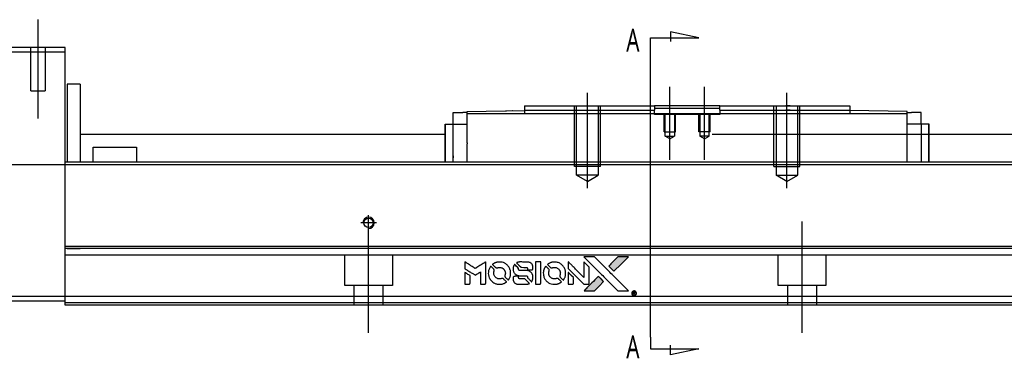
# Model space of a CAD drawing. Header units: millimetres. Extents: x -386 to 3135, y -1989 to 860.
# Tile 33 of 41: x 1605 to 1833, y -961 to -883. Entities that reach past the tile are written whole.
import ezdxf
from ezdxf.lldxf.tags import DXFTag

# ---------------------------------------------------------------- set-up
doc = ezdxf.new("R2010")
doc.units = ezdxf.units.MM
doc.layers.get('0').update_dxf_attribs({"linetype": 'CONTINUOUS'})
doc.styles.add('CHN', font='Microsoft JhengHei.ttf')
tags = doc.linetypes.add('DASHED', pattern=[25.72, 12.86, -12.86]).pattern_tags.tags
tags[6:7] = [DXFTag(74, 4), DXFTag(75, 0), DXFTag(340, '0'), DXFTag(46, 0.0), DXFTag(50, 0.0), DXFTag(44, 0.0), DXFTag(45, 0.0)]
tags[4:5] = [DXFTag(74, 4), DXFTag(75, 0), DXFTag(340, '0'), DXFTag(46, 0.0), DXFTag(50, 0.0), DXFTag(44, 0.0), DXFTag(45, 0.0)]

# ---------------------------------------------------------------- blocks, each defined once
blk = doc.blocks.new('MosionX logo(完整正式版)')
h = blk.add_hatch(color=22)
h.dxf.hatch_style = 1
h.paths.add_polyline_path([(-1416, 1831), (-1517, 1831), (-1619, 1831), (-1707, 1742, 0.000288), (-1740, 1709, 0.000479), (-1769, 1680, 0.000013), (-1794, 1654, 0.197177), (-1794, 1654, 0.197497), (-1794, 1653, 0.00004), (-1779, 1638, 0.000834), (-1763, 1622, 0.000506), (-1744, 1603), (-1694, 1552), (-1555, 1692)])
h.paths.add_polyline_path([(-1892, 1355), (-1942, 1405, 0.000476), (-1962, 1424, 0.000789), (-1978, 1441, 0.000035), (-1993, 1455, 0.19758), (-1993, 1456, 0.198396), (-1994, 1455, 0.000019), (-2014, 1435, 0.000582), (-2036, 1413, 0.000351), (-2062, 1387, 0.000108), (-2174, 1275, 0.000692), (-2230, 1218, 0.000077), (-2269, 1179, 0.197527), (-2269, 1178, 0.410182), (-2269, 1177, 0.000493), (-2248, 1177, 0.002424), (-2219, 1177, 0.000529), (-2169, 1177), (-2070, 1177), (-1981, 1266)])
at = {"color": 22}
for points in [[(-4562, 1668), (-4562, 1603), (-4545, 1592, -0.000297), (-4534, 1586, -0.000037), (-4510, 1571, -0.000043), (-4482, 1554, -0.000036), (-4452, 1535, 0.000044), (-4422, 1517, 0.000063), (-4396, 1501, 0.000035), (-4374, 1488, 0.0009), (-4368, 1484), (-4360, 1479), (-4348, 1486, 0.001175), (-4342, 1490, 0.000208), (-4329, 1498, 0.000225), (-4315, 1506, 0.000203), (-4300, 1516, -0.000711), (-4286, 1525, -0.001119), (-4274, 1532, -0.000263), (-4263, 1539, -0.04589), (-4262, 1539, -0.519312), (-4261, 1539, -0.001914), (-4261, 1521, -0.003124), (-4260, 1493, -0.000285), (-4260, 1421), (-4260, 1303), (-4219, 1303, 0.001727), (-4189, 1303, 0.025279), (-4179, 1303, 0.073886), (-4173, 1305, 0.07426), (-4167, 1308, 0.03264), (-4166, 1310, 0.01784), (-4164, 1311, 0.017712), (-4163, 1313, 0.026854), (-4162, 1315), (-4160, 1319), (-4160, 1526), (-4159, 1733), (-4162, 1731, -0.004595), (-4163, 1730, -0.00016), (-4169, 1726, -0.000298), (-4177, 1722, -0.000208), (-4185, 1717, 0.000986), (-4210, 1701, 0.00025), (-4250, 1676, 0.000268), (-4292, 1650, 0.000436), (-4329, 1627, -0.002932), (-4341, 1619, -0.004718), (-4351, 1613, -0.001113), (-4360, 1608, -0.227179), (-4361, 1608, -0.045982), (-4362, 1608, -0.000145), (-4374, 1616, -0.000825), (-4387, 1624, -0.000517), (-4403, 1634, 0.000056), (-4458, 1668, 0.000289), (-4488, 1687, 0.000481), (-4511, 1701, 0.000418), (-4535, 1715), (-4562, 1732)], [(-3917, 1731, 0.024131), (-3935, 1728, 0.022344), (-3954, 1723, 0.021883), (-3972, 1717, 0.020884), (-3990, 1709, 0.010669), (-4000, 1703, 0.010389), (-4011, 1697, 0.010913), (-4020, 1692, 0.022227), (-4026, 1687), (-4029, 1685), (-3996, 1653, 0.002452), (-3984, 1640, 0.003628), (-3972, 1630, 0.001662), (-3963, 1621, 0.070159), (-3960, 1619, 0.047671), (-3958, 1618, 0.018624), (-3956, 1618, 0.017921), (-3953, 1617, 0.018804), (-3950, 1617, 0.018255), (-3946, 1617, 0.041312), (-3943, 1617, 0.037164), (-3939, 1618, 0.012342), (-3935, 1620, -0.015101), (-3924, 1624, -0.035998), (-3916, 1626, -0.033244), (-3907, 1627, -0.011249), (-3894, 1627, -0.004059), (-3883, 1627, -0.019693), (-3877, 1627, -0.027943), (-3872, 1626, -0.014411), (-3866, 1624, -0.033089), (-3851, 1619, -0.033887), (-3838, 1613, -0.034021), (-3825, 1604, -0.033942), (-3814, 1594, -0.02816), (-3804, 1582, -0.035032), (-3796, 1570, -0.035269), (-3790, 1557, -0.029196), (-3785, 1543, -0.037862), (-3782, 1526, -0.043657), (-3782, 1510, -0.043064), (-3784, 1494, -0.035184), (-3790, 1477, 0.033699), (-3792, 1470, 0.052815), (-3793, 1463, 0.059167), (-3793, 1456, 0.058972), (-3791, 1450, 0.059208), (-3788, 1445, 0.021125), (-3783, 1439, 0.008691), (-3773, 1429, 0.000851), (-3749, 1405, 0.001873), (-3736, 1393, 0.013884), (-3730, 1387, 0.022355), (-3726, 1385, 0.341453), (-3725, 1385, 0.073011), (-3722, 1388, 0.004587), (-3714, 1399, 0.00748), (-3707, 1411, 0.016837), (-3702, 1420, 0.028606), (-3692, 1443, 0.031352), (-3685, 1465, 0.031004), (-3681, 1489, 0.0268), (-3680, 1514, 0.026698), (-3681, 1541, 0.03002), (-3686, 1566, 0.030357), (-3693, 1590, 0.028554), (-3703, 1614, 0.062944), (-3732, 1658, 0.062206), (-3772, 1694, 0.062448), (-3819, 1719, 0.064355), (-3870, 1731, 0.017377), (-3880, 1731, 0.008369), (-3893, 1731, 0.008367), (-3907, 1731, 0.01757)], [(-3516, 1731, 0.018538), (-3522, 1730, 0.010695), (-3530, 1729, 0.01068), (-3538, 1727, 0.017678), (-3544, 1725, 0.013849), (-3551, 1722, 0.011814), (-3559, 1719, 0.004513), (-3566, 1716, 0.290035), (-3566, 1715, 0.196418), (-3566, 1714, 0.000124), (-3554, 1702, 0.001477), (-3540, 1688, 0.000898), (-3524, 1671), (-3481, 1629), (-3427, 1628, -0.001471), (-3387, 1628, -0.028714), (-3374, 1627, -0.097073), (-3367, 1625, -0.084199), (-3361, 1620, -0.042698), (-3359, 1616, -0.053912), (-3357, 1612, -0.051004), (-3356, 1608, -0.032967), (-3355, 1602, 0.00807), (-3355, 1600, 0.003023), (-3355, 1596, 0.002994), (-3355, 1592, 0.003629), (-3355, 1588), (-3354, 1579), (-3313, 1579, 0.001618), (-3293, 1579, 0.005206), (-3280, 1579, 0.00535), (-3271, 1579, 0.060675), (-3268, 1580, 0.048484), (-3266, 1581, 0.02389), (-3264, 1582, 0.022812), (-3261, 1584, 0.02462), (-3259, 1586, 0.061781), (-3255, 1591, 0.080179), (-3253, 1596, 0.048561), (-3252, 1604, 0.010021), (-3251, 1619, 0.016602), (-3252, 1638, 0.031409), (-3254, 1653, 0.036474), (-3258, 1666, 0.03439), (-3263, 1679, 0.065928), (-3277, 1699, 0.069066), (-3296, 1715, 0.065697), (-3319, 1725, 0.051559), (-3346, 1731, 0.020904), (-3360, 1731, 0.000451), (-3431, 1731, 0.000419), (-3502, 1732, 0.022759)], [(-3202, 1517), (-3202, 1303), (-3160, 1303), (-3118, 1303), (-3113, 1306, 0.071429), (-3109, 1309, 0.054799), (-3105, 1313, 0.053585), (-3102, 1318, 0.060698), (-3101, 1323, 0.033975), (-3100, 1332, 0.000112), (-3100, 1441, 0.000726), (-3100, 1548, 0.001084), (-3101, 1641), (-3102, 1732), (-3152, 1732), (-3202, 1732)], [(-2860, 1730, 0.023681), (-2878, 1728, 0.022402), (-2896, 1723, 0.021929), (-2914, 1717, 0.020503), (-2931, 1709, 0.013745), (-2941, 1704, 0.009767), (-2952, 1698, 0.009658), (-2962, 1691, 0.027804), (-2968, 1687), (-2971, 1685), (-2939, 1653, 0.002053), (-2924, 1638, 0.006738), (-2914, 1628, 0.007826), (-2907, 1622, 0.063909), (-2903, 1619, 0.061532), (-2897, 1617, 0.068674), (-2891, 1617, 0.052072), (-2885, 1618, 0.019648), (-2875, 1621, -0.018366), (-2864, 1624, -0.0288), (-2854, 1626, -0.029061), (-2844, 1627, -0.019155), (-2832, 1627, -0.053809), (-2807, 1624, -0.058833), (-2784, 1615, -0.058566), (-2764, 1601, -0.052525), (-2746, 1582, -0.044733), (-2737, 1566, -0.040573), (-2729, 1547, -0.041123), (-2725, 1529, -0.04951), (-2725, 1511, -0.017369), (-2725, 1502, -0.024255), (-2727, 1495, -0.023787), (-2729, 1487, -0.015798), (-2732, 1479, 0.010631), (-2734, 1474, 0.033653), (-2735, 1470, 0.037806), (-2736, 1467, 0.016307), (-2736, 1462, 0.068179), (-2734, 1453, 0.095747), (-2731, 1446, 0.033418), (-2722, 1436, 0.002133), (-2695, 1409, 0.001452), (-2680, 1395, 0.012393), (-2673, 1388, 0.020479), (-2668, 1385, 0.344362), (-2667, 1385, 0.074287), (-2663, 1388, 0.005454), (-2656, 1400, 0.008391), (-2649, 1412, 0.017097), (-2643, 1422, 0.027375), (-2635, 1442, 0.02835), (-2628, 1463, 0.027723), (-2624, 1485, 0.023913), (-2623, 1509, 0.027047), (-2623, 1537, 0.031685), (-2627, 1563, 0.032425), (-2634, 1588, 0.031013), (-2644, 1612, 0.037914), (-2661, 1641, 0.040153), (-2682, 1667, 0.039834), (-2707, 1688, 0.036173), (-2736, 1707, 0.040752), (-2765, 1719, 0.035885), (-2796, 1728, 0.035491), (-2828, 1731, 0.037615)], [(-2572, 1669), (-2572, 1604), (-2422, 1453), (-2271, 1303), (-2229, 1303, 0.0008), (-2202, 1303, 0.010795), (-2192, 1303, 0.030495), (-2186, 1304, 0.080372), (-2183, 1305, 0.03816), (-2179, 1308, 0.041799), (-2176, 1310, 0.042486), (-2174, 1314, 0.042078), (-2172, 1317, 0.099276), (-2170, 1322, 0.003302), (-2170, 1343, 0.002586), (-2170, 1380, 0.000204), (-2170, 1477), (-2170, 1633), (-2221, 1683), (-2271, 1733), (-2271, 1583), (-2272, 1433), (-2419, 1582, 0.000253), (-2476, 1639, 0.000412), (-2524, 1687, 0.000041), (-2567, 1730, 0.041338), (-2570, 1732), (-2572, 1734)], [(-2150, 1708, -0.000056), (-2089, 1647, -0.000021), (-2004, 1562, -0.000021), (-1911, 1469, -0.000025), (-1823, 1381), (-1619, 1177), (-1518, 1177), (-1417, 1177), (-1553, 1315, 0.000274), (-1619, 1381, 0.000123), (-1705, 1467, 0.000121), (-1797, 1559, 0.000165), (-1879, 1641), (-2068, 1831), (-2170, 1831), (-2272, 1831)], [(-1707, 1742, 0.000288), (-1740, 1709, 0.000479), (-1769, 1680, 0.000013), (-1794, 1654, 0.197177), (-1794, 1654, 0.197497), (-1794, 1653, 0.00004), (-1779, 1638, 0.000836), (-1763, 1622, 0.000505), (-1744, 1603), (-1694, 1552), (-1555, 1692), (-1416, 1831), (-1517, 1831), (-1619, 1831)], [(-4562, 1417), (-4562, 1303), (-4521, 1303, 0.000842), (-4494, 1303, 0.010591), (-4484, 1303, 0.028995), (-4479, 1303, 0.069543), (-4475, 1305, 0.051063), (-4471, 1307, 0.039932), (-4468, 1310, 0.039414), (-4465, 1314, 0.045845), (-4462, 1318, 0.094811), (-4461, 1322, 0.007124), (-4461, 1333, 0.004713), (-4461, 1352, 0.000534), (-4461, 1395), (-4461, 1469), (-4471, 1475, 0.000828), (-4502, 1494, 0.000879), (-4532, 1513, 0.000048), (-4561, 1530, 0.137596), (-4562, 1531, 0.413028), (-4562, 1530, 0.000016), (-4562, 1497, 0.000623), (-4562, 1460, 0.000374)], [(-4068, 1643, 0.064158), (-4094, 1594, 0.06356), (-4108, 1539, 0.064004), (-4107, 1483, 0.066747), (-4091, 1429, 0.04321), (-4073, 1396, 0.044737), (-4050, 1367, 0.044901), (-4021, 1342, 0.044184), (-3989, 1323, 0.026293), (-3965, 1313, 0.033344), (-3941, 1306, 0.033227), (-3917, 1303, 0.025815), (-3890, 1302, 0.023119), (-3864, 1304, 0.031044), (-3841, 1308, 0.031337), (-3819, 1315, 0.024258), (-3796, 1325, 0.015622), (-3788, 1329, 0.008495), (-3778, 1335, 0.008415), (-3769, 1341, 0.020814), (-3763, 1346), (-3760, 1348), (-3791, 1379, 0.002843), (-3814, 1403, 0.033917), (-3823, 1411, 0.087906), (-3831, 1414, 0.073302), (-3839, 1416, 0.022047), (-3843, 1415, 0.026465), (-3847, 1415, 0.022233), (-3851, 1414, 0.009985), (-3857, 1412, -0.039011), (-3876, 1407, -0.044398), (-3896, 1406, -0.045096), (-3915, 1408, -0.04265), (-3934, 1413, -0.071154), (-3961, 1428, -0.068827), (-3983, 1450, -0.068713), (-3998, 1476, -0.070507), (-4005, 1506, -0.028605), (-4006, 1519, -0.031418), (-4005, 1531, -0.031044), (-4002, 1544, -0.02668), (-3998, 1556, 0.038913), (-3996, 1564, 0.043732), (-3995, 1571, 0.047754), (-3995, 1578, 0.075756), (-3997, 1583, 0.07294), (-3999, 1586, 0.003456), (-4006, 1594, 0.005023), (-4017, 1605, 0.002422), (-4030, 1619, 0.000819), (-4042, 1631, 0.001349), (-4053, 1641, 0.0001), (-4062, 1650, 0.205335), (-4062, 1651, 0.219821), (-4063, 1650, 0.002494), (-4064, 1648, 0.007089), (-4066, 1646, 0.004494)], [(-3610, 1675, 0.023289), (-3616, 1665, 0.026845), (-3621, 1655, 0.026047), (-3626, 1644, 0.019751), (-3629, 1631, 0.013249), (-3631, 1624, 0.025169), (-3631, 1618, 0.016532), (-3632, 1611, 0.002937), (-3632, 1598, 0.003317), (-3632, 1586, 0.011808), (-3631, 1578, 0.01777), (-3631, 1572, 0.021476), (-3630, 1567, 0.04325), (-3623, 1544, 0.045753), (-3612, 1523, 0.04649), (-3598, 1505, 0.047672), (-3581, 1490, 0.025315), (-3573, 1485, 0.015208), (-3564, 1480, 0.01512), (-3554, 1476, 0.022488), (-3546, 1473, 0.027857), (-3532, 1469, 0.034138), (-3519, 1467, 0.014286), (-3499, 1467, 0.00124), (-3449, 1467, -0.00103), (-3418, 1467, -0.002552), (-3396, 1466, -0.001594), (-3379, 1466, -0.047676), (-3374, 1466, -0.085307), (-3367, 1463, -0.097789), (-3361, 1457, -0.085947), (-3357, 1450, -0.051339), (-3356, 1440, 0.014634), (-3355, 1436, 0.015028), (-3355, 1433, 0.014927), (-3354, 1430, 0.059415), (-3353, 1429, 0.070595), (-3351, 1425, 0.00028), (-3315, 1389, 0.000111), (-3279, 1352, 0.200239), (-3277, 1352, 0.268906), (-3276, 1352, 0.001866), (-3271, 1361, 0.007532), (-3267, 1370, 0.017818), (-3263, 1376, 0.013256), (-3261, 1383, 0.011636), (-3258, 1391, 0.011528), (-3256, 1399, 0.012303), (-3254, 1407, 0.0423), (-3252, 1419, 0.013657), (-3252, 1437, 0.013857), (-3252, 1455, 0.037428), (-3254, 1468, 0.014927), (-3256, 1477, 0.0122), (-3259, 1486, 0.012518), (-3262, 1494, 0.023062), (-3265, 1501, 0.065961), (-3281, 1525, 0.06055), (-3304, 1545, 0.059676), (-3331, 1559, 0.060497), (-3360, 1567, 0.025683), (-3367, 1567, 0.001528), (-3386, 1567, 0.002124), (-3410, 1568, 0.001173), (-3439, 1568, -0.000809), (-3490, 1568, -0.017164), (-3506, 1568, -0.063931), (-3514, 1570, -0.108429), (-3520, 1573, -0.052941), (-3523, 1577, -0.063675), (-3525, 1582, -0.050562), (-3526, 1587, -0.020337), (-3527, 1595, 0.009897), (-3528, 1599, 0.016482), (-3528, 1603, 0.019019), (-3529, 1606, 0.06043), (-3530, 1608, 0.076267), (-3533, 1613, 0.00054), (-3566, 1646, 0.000307), (-3601, 1680, 0.142594), (-3604, 1681, 0.232419), (-3604, 1681, 0.022995), (-3606, 1680, 0.024627), (-3608, 1678, 0.015407)], [(-3011, 1643, 0.018008), (-3017, 1634, 0.009842), (-3023, 1622, 0.009807), (-3030, 1610, 0.015716), (-3035, 1599, 0.048467), (-3047, 1561, 0.045841), (-3052, 1520, 0.046006), (-3049, 1479, 0.049638), (-3039, 1441, 0.064819), (-3012, 1391, 0.06695), (-2974, 1350, 0.066691), (-2926, 1320, 0.063505), (-2872, 1304, 0.03135), (-2858, 1302, 0.010439), (-2837, 1302, 0.010391), (-2817, 1302, 0.032408), (-2803, 1304, 0.015696), (-2787, 1307, 0.018095), (-2771, 1312, 0.018551), (-2757, 1317, 0.018352), (-2743, 1323, 0.015568), (-2733, 1328, 0.009832), (-2723, 1334, 0.009795), (-2713, 1341, 0.023727), (-2706, 1346), (-2703, 1348), (-2734, 1379, 0.001528), (-2751, 1397, 0.010022), (-2760, 1406, 0.019586), (-2766, 1411, 0.061865), (-2771, 1413, 0.055054), (-2777, 1415, 0.061607), (-2784, 1416, 0.048725), (-2792, 1415, 0.020221), (-2802, 1412, -0.017722), (-2813, 1409, -0.02685), (-2822, 1407, -0.02759), (-2832, 1406, -0.020233), (-2843, 1406, -0.04793), (-2864, 1409, -0.048386), (-2883, 1416, -0.047866), (-2901, 1426, -0.044964), (-2917, 1440, -0.04333), (-2931, 1457, -0.050921), (-2941, 1475, -0.051473), (-2946, 1495, -0.0459), (-2948, 1516, -0.019014), (-2948, 1526, -0.024114), (-2947, 1535, -0.025081), (-2945, 1544, -0.023892), (-2942, 1553, 0.008624), (-2939, 1560, 0.026486), (-2938, 1564, 0.035074), (-2937, 1568, 0.02756), (-2937, 1573, 0.087163), (-2939, 1580, 0.073291), (-2942, 1587, 0.028074), (-2951, 1596, 0.002594), (-2973, 1619), (-3005, 1651)], [(-2572, 1416), (-2572, 1303), (-2530, 1303), (-2488, 1303), (-2483, 1306, 0.03146), (-2480, 1308, 0.026444), (-2478, 1310, 0.026444), (-2476, 1312, 0.031457), (-2475, 1314), (-2472, 1319), (-2471, 1375), (-2471, 1431), (-2521, 1481, 0.000745), (-2540, 1499, 0.001228), (-2556, 1515, 0.000087), (-2571, 1529, 0.195134), (-2571, 1530, 0.412117), (-2572, 1529, 0.000048), (-2572, 1496, 0.00109), (-2572, 1460, 0.000653)], [(-3615, 1454, 0.065483), (-3620, 1451, 0.053271), (-3625, 1447, 0.052018), (-3628, 1443, 0.0556), (-3631, 1437, 0.036839), (-3632, 1434, 0.026922), (-3632, 1430, 0.016905), (-3633, 1424, 0.004317), (-3633, 1416, 0.016369), (-3632, 1397, 0.029936), (-3630, 1382, 0.03418), (-3627, 1369, 0.031327), (-3621, 1356, 0.046935), (-3612, 1340, 0.054053), (-3600, 1327, 0.053701), (-3585, 1317, 0.045364), (-3568, 1309, 0.032479), (-3552, 1305, 0.03386), (-3537, 1303, 0.013578), (-3512, 1303, 0.001155), (-3450, 1303, 0.000413), (-3396, 1303, 0.005008), (-3375, 1304, 0.013199), (-3364, 1304, 0.033956), (-3355, 1305, 0.013909), (-3347, 1308, 0.010864), (-3337, 1310, 0.010938), (-3329, 1313, 0.028702), (-3323, 1316), (-3318, 1318), (-3362, 1362), (-3405, 1406), (-3455, 1406, -0.001504), (-3477, 1406, -0.00328), (-3493, 1406, -0.001901), (-3506, 1406, -0.061333), (-3510, 1407, -0.063621), (-3514, 1409, -0.048633), (-3518, 1412, -0.046769), (-3522, 1415, -0.047961), (-3525, 1420, -0.02678), (-3526, 1424, -0.050957), (-3527, 1427, -0.029398), (-3528, 1431, -0.00401), (-3528, 1441), (-3529, 1456), (-3569, 1456, 0.001061), (-3593, 1456, 0.009147), (-3604, 1455, 0.020721), (-3611, 1455, 0.051619)], [(-2062, 1387, 0.000108), (-2174, 1275, 0.000692), (-2230, 1218, 0.000077), (-2269, 1179, 0.197527), (-2269, 1178, 0.410182), (-2269, 1177, 0.000493), (-2248, 1177, 0.002424), (-2219, 1177, 0.000529), (-2170, 1177), (-2070, 1177), (-1981, 1266), (-1892, 1355), (-1942, 1405, 0.000476), (-1962, 1424, 0.000789), (-1978, 1441, 0.000035), (-1993, 1455, 0.19758), (-1993, 1456, 0.198396), (-1994, 1455, 0.000019), (-2014, 1435, 0.000582), (-2036, 1413, 0.000351)], [(-1319, 1173, 0.082374), (-1332, 1167, 0.083404), (-1342, 1157, 0.082663), (-1349, 1145, 0.07897), (-1351, 1130, 0.084941), (-1349, 1114, 0.08953), (-1341, 1100, 0.090743), (-1329, 1090, 0.090193), (-1313, 1085, 0.10067), (-1296, 1085, 0.099454), (-1281, 1093, 0.097736), (-1269, 1106, 0.09365), (-1263, 1122, 0.07584), (-1263, 1135, 0.068415), (-1267, 1148, 0.068328), (-1274, 1159, 0.075277), (-1283, 1168, 0.059367), (-1291, 1172, 0.048986), (-1300, 1174, 0.048519), (-1310, 1174, 0.055347)], [(-1325, 1129), (-1325, 1104), (-1322, 1104), (-1319, 1104), (-1319, 1114), (-1319, 1125), (-1313, 1125), (-1306, 1126), (-1302, 1119, -0.003356), (-1300, 1116, -0.002757), (-1298, 1113, -0.002784), (-1296, 1110, -0.007382), (-1295, 1108, 0.019487), (-1294, 1105, 0.098302), (-1293, 1104, 0.116932), (-1291, 1104, 0.032798), (-1289, 1104), (-1285, 1104), (-1288, 1108, 0.005748), (-1289, 1111, 0.002522), (-1291, 1114, 0.002495), (-1293, 1117, 0.00334), (-1295, 1120), (-1299, 1126), (-1296, 1128, 0.066516), (-1292, 1130, 0.085926), (-1290, 1133, 0.082934), (-1289, 1137, 0.05747), (-1289, 1141, 0.023576), (-1289, 1144, 0.043538), (-1289, 1146, 0.050891), (-1290, 1148, 0.049897), (-1291, 1149, 0.067884), (-1295, 1152, 0.077412), (-1298, 1154, 0.049266), (-1304, 1154, 0.012208), (-1313, 1155), (-1325, 1155)], [(-1298, 1147, -0.120545), (-1296, 1144, -0.09136), (-1295, 1141, -0.087576), (-1296, 1137, -0.098026), (-1297, 1134, -0.079907), (-1299, 1133, -0.087697), (-1300, 1132, -0.041371), (-1303, 1132, -0.005557), (-1309, 1132), (-1319, 1131), (-1319, 1140), (-1319, 1149), (-1310, 1149, -0.007471), (-1305, 1149, -0.035301), (-1302, 1148, -0.060486), (-1300, 1148, -0.063546)]]:
    blk.add_lwpolyline(points, format="xyb", close=True, dxfattribs=at)

msp = doc.modelspace()

# ---------------------------------------------------------------- linework, layer by layer
at = {"ltscale": 0.2}
for p, q in [((1609.63, -905.52), (1609.63, -882.69)), ((1755.38, -915.02), (1755.38, -898.19)), ((1763.38, -915.02), (1763.38, -898.19)), ((1736.38, -921.6), (1736.38, -899.6)), ((1782.38, -921.6), (1782.38, -899.6)), ((1685.88, -931.4), (1685.88, -927.8)), ((1687.68, -929.6), (1684.08, -929.6)), ((1685.88, -955.02), (1685.88, -929.27)), ((1785.88, -955.02), (1785.88, -929.27))]:
    msp.add_line(p, q, dxfattribs=at)
for p, q in [((1762.1, -886.91), (1755.51, -885.48)), ((1755.51, -885.48), (1755.51, -887.71)), ((1750.95, -886.91), (1762.1, -886.91)), ((1750.95, -889.55), (1750.95, -886.91)), ((1750.95, -956.02), (1750.95, -889.55)), ((1527.88, -916.1), (2169.88, -916.1)), ((1750.95, -956.02), (1750.95, -958.66)), ((1755.51, -960.09), (1755.51, -957.86)), ((1750.95, -958.66), (1762.1, -958.66)), ((1762.1, -958.66), (1755.51, -960.09))]:
    msp.add_line(p, q)
at = {"linetype": 'Continuous'}
for p, q in [((1615.88, -889.1), (1602.88, -889.1)), ((1602.88, -890.1), (1615.88, -890.1)), ((1615.88, -890.1), (1615.88, -889.1)), ((1615.88, -914.61), (1615.88, -890.1)), ((1619.38, -897.6), (1616.38, -897.6)), ((1616.38, -897.6), (1616.38, -915.6)), ((1619.38, -897.6), (1619.38, -915.6)), ((1708.63, -903.89), (1721.88, -903.65)), ((1708.63, -904.45), (1708.63, -903.89)), ((1717.35, -903.73), (1717.35, -903.73)), ((1717.45, -903.73), (1717.7, -903.72)), ((1717.45, -903.73), (1717.45, -903.73)), ((1717.7, -903.72), (1717.7, -903.73)), ((1718.33, -903.71), (1718.33, -903.72)), ((1719, -903.7), (1719.06, -903.7)), ((1719.09, -903.7), (1719.09, -903.7)), ((1719.91, -903.68), (1719.91, -903.69)), ((1721.88, -902.6), (1721.88, -903.6)), ((1721.88, -903.6), (1721.88, -904.46)), ((1751.63, -902.6), (1751.88, -902.6)), ((1751.63, -903.6), (1751.88, -903.6)), ((1766.88, -902.6), (1751.88, -902.6)), ((1751.88, -902.6), (1751.88, -903.6)), ((1751.88, -903.15), (1754.88, -903.15)), ((1751.88, -904.45), (1751.88, -903.6)), ((1754.88, -903.15), (1763.88, -903.15)), ((1763.88, -903.15), (1766.88, -903.15)), ((1766.88, -902.6), (1796.88, -902.6)), ((1766.88, -903.6), (1766.88, -902.6)), ((1766.88, -903.6), (1796.88, -903.6)), ((1766.88, -903.6), (1766.88, -904.45)), ((1796.88, -902.6), (1796.88, -903.6)), ((1796.88, -903.6), (1796.88, -904.46)), ((1810.13, -903.89), (1796.88, -903.65)), ((1810.13, -904.45), (1810.13, -903.89)), ((1705.43, -906.85), (1705.43, -904.15)), ((1705.43, -904.15), (1707.63, -904.15)), ((1708.63, -904.15), (1707.63, -904.15)), ((1810.13, -904.45), (1708.63, -904.45)), ((1708.63, -911.11), (1708.63, -904.45)), ((1810.13, -904.15), (1811.13, -904.15)), ((1810.13, -915.6), (1810.13, -904.45)), ((1813.33, -904.15), (1811.13, -904.15)), ((1813.33, -906.85), (1813.33, -904.15)), ((1703.53, -915.6), (1703.53, -906.85)), ((1703.53, -906.85), (1703.63, -906.85)), ((1703.63, -915.6), (1703.63, -906.85)), ((1703.63, -906.85), (1705.43, -906.85)), ((1705.43, -906.85), (1708.63, -906.85)), ((1705.43, -915.6), (1705.43, -906.85)), ((1813.33, -906.85), (1810.13, -906.85)), ((1815.13, -906.85), (1813.33, -906.85)), ((1813.33, -906.85), (1813.33, -914.1)), ((1815.13, -915.6), (1815.13, -906.85)), ((1815.23, -906.85), (1815.13, -906.85)), ((1815.23, -915.6), (1815.23, -906.85)), ((1619.39, -909.1), (1703.53, -909.1)), ((1765.13, -909.11), (1880.62, -909.1)), ((1622.38, -912.1), (1632.38, -912.1)), ((1622.38, -915.6), (1622.38, -912.1)), ((1632.38, -912.1), (1632.38, -915.6)), ((1708.63, -911.11), (1708.63, -911.33)), ((1708.63, -915.6), (1708.63, -911.33)), ((1615.88, -915.6), (1615.88, -914.6)), ((1879.06, -915.6), (1615.88, -915.6)), ((1615.88, -935.06), (1615.88, -915.6)), ((1874.37, -935.05), (1615.88, -935.06)), ((1615.88, -935.56), (1615.88, -935.06)), ((1615.88, -946.6), (1615.88, -935.55)), ((1615.88, -946.6), (1602.88, -946.6)), ((1871.59, -946.6), (1615.88, -946.6)), ((1615.88, -948.6), (1615.88, -946.6)), ((1602.88, -947.6), (1615.88, -947.6)), ((1871.11, -948.6), (1615.88, -948.6))]:
    msp.add_line(p, q, dxfattribs=at)
at = {"linetype": 'DASHED'}
for p, q in [((1607.98, -899.1), (1607.98, -889.1)), ((1611.28, -889.1), (1611.28, -899.1)), ((1607.98, -899.1), (1611.28, -899.1)), ((1717.6, -903.72), (1717.6, -903.73)), ((1751.88, -904.6), (1751.88, -904.45)), ((1766.88, -904.6), (1751.88, -904.6)), ((1766.88, -904.45), (1766.88, -904.6)), ((1708.63, -914.62), (1708.63, -914.6)), ((1619.38, -935.6), (1616.38, -935.6)), ((1873.88, -937.1), (1615.88, -937.1)), ((1680.38, -944.1), (1680.38, -937.1)), ((1691.38, -937.1), (1691.38, -944.1)), ((1780.38, -944.1), (1780.38, -937.1)), ((1791.38, -937.1), (1791.38, -944.1)), ((1691.38, -944.1), (1680.38, -944.1)), ((1682.58, -948.6), (1682.58, -944.1)), ((1689.18, -944.1), (1689.18, -948.6)), ((1791.38, -944.1), (1780.38, -944.1)), ((1782.58, -948.6), (1782.58, -944.1)), ((1789.18, -944.1), (1789.18, -948.6)), ((1871.23, -948.1), (1615.88, -948.1))]:
    msp.add_line(p, q, dxfattribs=at)
at = {"linetype": 'DASHED', "ltscale": 0.1}
for p, q in [((1733.38, -916.6), (1733.38, -902.6)), ((1733.88, -918.6), (1733.88, -902.6)), ((1738.88, -902.6), (1738.88, -918.6)), ((1739.38, -916.6), (1739.38, -902.6)), ((1779.38, -916.6), (1779.38, -902.6)), ((1779.88, -902.6), (1779.88, -918.6)), ((1784.88, -918.6), (1784.88, -902.6)), ((1785.38, -916.6), (1785.38, -902.6)), ((1754.08, -908.6), (1754.08, -904.6)), ((1754.33, -909.6), (1754.33, -904.6)), ((1756.44, -904.6), (1756.44, -909.6)), ((1756.68, -908.6), (1756.68, -904.6)), ((1762.08, -908.6), (1762.08, -904.6)), ((1762.33, -904.6), (1762.33, -909.6)), ((1764.44, -909.6), (1764.44, -904.6)), ((1764.68, -908.6), (1764.68, -904.6)), ((1754.08, -908.6), (1756.68, -908.6)), ((1754.33, -909.6), (1756.44, -909.6)), ((1755.38, -910.21), (1754.33, -909.6)), ((1755.38, -910.21), (1756.44, -909.6)), ((1764.68, -908.6), (1762.08, -908.6)), ((1764.44, -909.6), (1762.33, -909.6)), ((1763.38, -910.21), (1762.33, -909.6)), ((1763.38, -910.21), (1764.44, -909.6)), ((1739.38, -916.6), (1733.38, -916.6)), ((1779.38, -916.6), (1785.38, -916.6)), ((1738.88, -918.6), (1733.88, -918.6)), ((1736.38, -920.05), (1733.88, -918.6)), ((1736.38, -920.05), (1738.88, -918.6)), ((1779.88, -918.6), (1784.88, -918.6)), ((1782.38, -920.05), (1779.88, -918.6)), ((1782.38, -920.05), (1784.88, -918.6))]:
    msp.add_line(p, q, dxfattribs=at)
at = {"linetype": 'Continuous'}
msp.add_circle((1685.88, -929.6), 1.07, dxfattribs=at)
msp.add_arc((1685.88, -929.6), 1.3, 270, 180)
for points in [[(1721.88, -902.6), (1735.63, -902.6)], [(1721.88, -903.6), (1735.63, -903.6)], [(1736.63, -902.6), (1751.63, -902.6)], [(1736.63, -903.6), (1751.63, -903.6)], [(1705.43, -914.1), (1705.43, -914.6)], [(1813.33, -914.1), (1813.33, -915.6)], [(1874.25, -935.55), (1615.88, -935.56)]]:
    msp.add_open_spline(points, degree=1, dxfattribs=at)
at = {"linetype": 'DASHED', "ltscale": 0.1}
for points in [[(1735.63, -902.6), (1736.63, -902.6)], [(1735.63, -903.6), (1736.63, -903.6)], [(1783.13, -902.6), (1782.13, -902.6)], [(1783.13, -903.6), (1782.13, -903.6)]]:
    msp.add_open_spline(points, degree=1, dxfattribs=at)

# ---------------------------------------------------------------- block references
at = {"xscale": 0.012, "yscale": 0.012, "zscale": 0.012}
msp.add_blockref('MosionX logo(完整正式版)', (1762.82, -959.42), dxfattribs=at)

# ---------------------------------------------------------------- texts
at = {"style": 'CHN', "width": 0.7}
for p in [(1745.33, -890.05), (1745.33, -960.88)]:
    msp.add_text('A', height=5.25, dxfattribs=at).set_placement(p)

doc.saveas('drawing.dxf')
